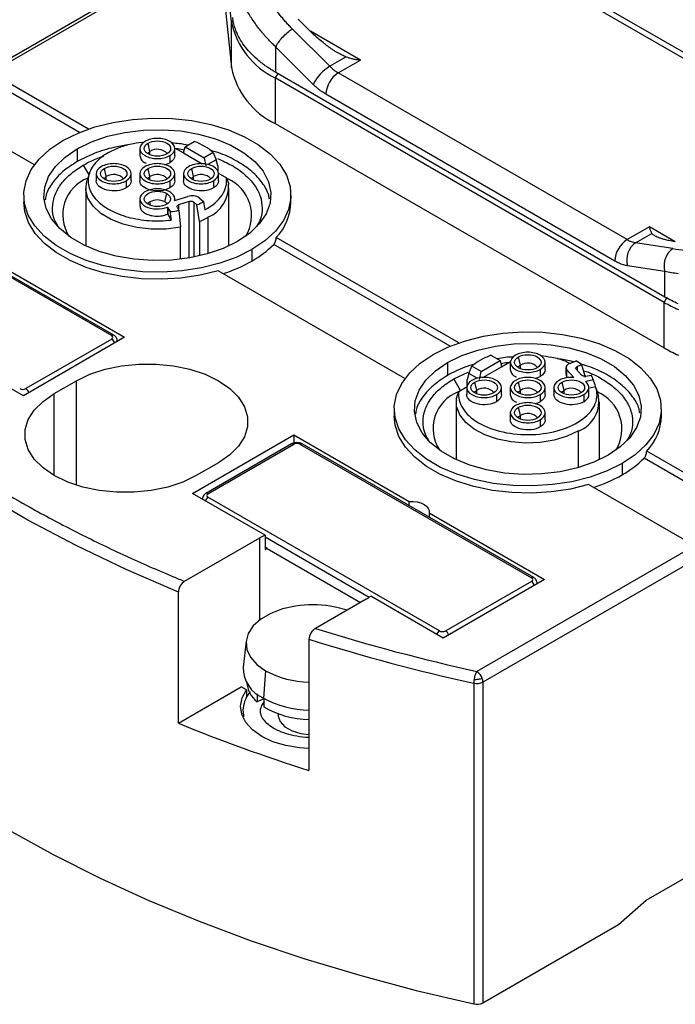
# Model space of a CAD drawing. Header units: millimetres. Extents: x 13 to 546, y 13 to 419.
# Tile 9 of 35: x 44 to 81, y 270 to 326. Entities that reach past the tile are written whole.
import ezdxf

# ---------------------------------------------------------------- set-up
doc = ezdxf.new("R2010")
doc.units = ezdxf.units.MM
doc.header["$LTSCALE"] = 2

msp = doc.modelspace()

# ---------------------------------------------------------------- linework, layer by layer
for p, q in [((55.851, 325.837), (55.191, 332.071)), ((55.184, 330.683), (41.805, 322.96)), ((42.055, 322.935), (55.184, 330.514)), ((55.191, 329.459), (55.851, 323.224)), ((72.568, 329.037), (89.111, 319.488)), ((89.611, 319.537), (73.068, 329.087)), ((59.662, 325.995), (60.335, 325.323)), ((55.851, 325.837), (55.96, 325.93)), ((55.851, 323.224), (55.851, 325.837)), ((61.478, 323.292), (59.338, 325.427)), ((63.234, 323.649), (60.369, 325.303)), ((58.389, 322.936), (58.389, 324.391)), ((60.529, 322.256), (58.389, 324.391)), ((62.414, 323.832), (61.478, 323.292)), ((61.962, 322.914), (63.234, 323.649)), ((47.66, 319.699), (42.267, 322.813)), ((58.495, 322.874), (58.354, 322.629)), ((80.627, 309.771), (58.354, 322.629)), ((58.354, 322.629), (58.354, 320.016)), ((80.663, 310.077), (58.389, 322.936)), ((78.504, 313.364), (61.962, 322.914)), ((47.148, 319.505), (42.055, 322.445)), ((77.797, 312.14), (61.255, 321.69)), ((44.565, 317.649), (38.943, 320.894)), ((58.354, 320.016), (80.627, 307.158)), ((51.176, 318.419), (51.065, 318.891)), ((53.097, 318.329), (53.192, 318.683)), ((53.192, 318.683), (53.714, 318.984)), ((53.192, 318.683), (54.275, 318.057)), ((47.004, 318.567), (47.004, 317.832)), ((50.601, 318.582), (50.601, 318.174)), ((51.176, 318.23), (51.176, 318.419)), ((52.308, 318.174), (52.308, 317.766)), ((52.586, 318.624), (53.097, 318.329)), ((52.601, 318.174), (52.601, 318.582)), ((53.097, 318.329), (54.173, 317.708)), ((54.797, 318.359), (54.275, 318.057)), ((54.797, 318.359), (54.968, 317.94)), ((47.358, 317.628), (47.373, 317.637)), ((47.358, 317.628), (47.651, 317.121)), ((52.024, 317.656), (52.308, 317.766)), ((54.275, 318.057), (54.37, 317.594)), ((54.968, 317.94), (54.496, 317.667)), ((55.065, 317.588), (54.968, 317.94)), ((55.065, 317.588), (55.065, 317.241)), ((47.708, 317.169), (47.575, 316.771)), ((48.101, 317.139), (48.101, 316.731)), ((48.676, 316.976), (48.565, 317.448)), ((48.676, 316.787), (48.676, 316.976)), ((50.101, 316.731), (50.101, 317.139)), ((50.601, 317.139), (50.601, 316.731)), ((51.176, 316.976), (51.065, 317.448)), ((51.176, 316.787), (51.176, 316.976)), ((52.601, 316.731), (52.601, 317.139)), ((53.101, 317.139), (53.101, 316.731)), ((53.676, 316.976), (53.565, 317.448)), ((53.676, 316.787), (53.676, 316.976)), ((55.065, 317.193), (55.554, 316.91)), ((55.101, 316.731), (55.101, 317.139)), ((49.808, 316.731), (49.808, 316.322)), ((52.308, 316.731), (52.308, 316.322)), ((54.808, 316.731), (54.808, 316.322)), ((55.554, 316.91), (55.684, 316.537)), ((35.373, 316.057), (49.727, 307.77)), ((43.951, 315.914), (43.951, 315.506)), ((47.501, 316.322), (47.501, 313.002)), ((52.025, 315.532), (52.135, 316.004)), ((52.591, 315.614), (53.353, 315.843)), ((55.701, 313.002), (55.701, 316.322)), ((59.251, 315.506), (59.251, 315.914)), ((35.726, 315.526), (48.984, 307.872)), ((49.109, 307.885), (35.851, 315.539)), ((50.601, 315.696), (50.601, 315.287)), ((51.176, 315.532), (51.176, 315.345)), ((52.601, 315.617), (52.601, 315.696)), ((53.429, 315.54), (52.82, 315.358)), ((52.82, 315.358), (52.82, 315.064)), ((53.429, 312.313), (53.429, 315.54)), ((53.866, 315.355), (53.685, 315.504)), ((53.685, 315.504), (53.685, 312.36)), ((54.02, 314.411), (53.866, 315.355)), ((53.994, 315.753), (54.251, 315.541)), ((52.186, 315.228), (52.186, 314.819)), ((52.348, 314.969), (52.195, 315.212)), ((52.195, 315.212), (52.195, 314.804)), ((52.195, 314.804), (52.394, 314.487)), ((52.725, 315.216), (52.833, 315.044)), ((52.833, 315.044), (52.924, 314.082)), ((54.02, 314.411), (54.02, 312.431)), ((54.5, 314.649), (54.5, 312.56)), ((52.924, 312.24), (52.924, 314.082)), ((79.777, 314.099), (78.504, 313.364)), ((78.988, 313.184), (79.924, 313.724)), ((81.262, 313.242), (79.777, 314.099)), ((68.361, 307.259), (58.262, 313.089)), ((68.873, 307.453), (58.41, 313.493)), ((81.128, 312.848), (78.988, 313.184)), ((57.01, 312.791), (57.01, 312.138)), ((65.779, 305.402), (55.087, 311.575)), ((80.663, 311.533), (78.523, 311.869)), ((80.663, 310.077), (80.663, 311.533)), ((80.627, 309.771), (80.772, 310.021)), ((80.627, 307.158), (80.627, 309.771)), ((79.594, 275.535), (135.923, 308.053)), ((49.727, 307.77), (43.929, 304.423)), ((48.984, 307.668), (44.07, 304.831)), ((49.308, 307.528), (49.308, 307.566)), ((43.929, 304.423), (38.873, 307.342)), ((68.218, 306.321), (68.218, 305.586)), ((70.14, 305.811), (71.223, 306.437)), ((70.701, 306.738), (71.223, 306.437)), ((71.223, 306.437), (71.318, 306.083)), ((71.318, 306.083), (71.828, 306.378)), ((71.814, 306.336), (71.814, 305.928)), ((72.39, 306.173), (72.278, 306.645)), ((73.814, 305.928), (73.814, 306.336)), ((75.215, 306.274), (75.582, 306.423)), ((68.586, 305.391), (69.391, 305.77)), ((69.446, 305.694), (69.349, 305.342)), ((69.446, 305.694), (69.617, 306.113)), ((69.918, 305.421), (69.446, 305.694)), ((70.14, 305.811), (69.617, 306.113)), ((70.045, 305.348), (70.14, 305.811)), ((70.241, 305.462), (71.318, 306.083)), ((72.39, 305.984), (72.39, 306.173)), ((73.521, 305.928), (73.521, 305.519)), ((75.002, 306.038), (75.002, 305.63)), ((75.455, 305.464), (75.058, 305.905)), ((75.058, 305.496), (75.058, 305.905)), ((75.583, 305.948), (75.899, 305.597)), ((75.904, 306.201), (75.645, 306.096)), ((75.645, 306.096), (75.645, 305.878)), ((76.124, 305.473), (75.904, 306.201)), ((45.696, 304.545), (46.969, 305.28)), ((46.969, 299.297), (46.969, 305.28)), ((68.571, 305.382), (68.586, 305.391)), ((68.954, 304.719), (68.571, 305.382)), ((69.349, 304.995), (69.349, 305.342)), ((69.89, 304.729), (69.778, 305.202)), ((72.39, 304.729), (72.278, 305.202)), ((73.238, 305.41), (73.521, 305.519)), ((74.89, 304.729), (74.78, 305.201)), ((76.145, 305.542), (76.442, 305.604)), ((76.572, 305.324), (76.151, 305.236)), ((68.86, 304.664), (69.349, 304.947)), ((69.314, 304.893), (69.314, 304.484)), ((69.89, 304.54), (69.89, 304.729)), ((71.314, 304.484), (71.314, 304.893)), ((71.814, 304.893), (71.814, 304.484)), ((72.39, 304.54), (72.39, 304.729)), ((73.814, 304.484), (73.814, 304.893)), ((74.314, 304.893), (74.314, 304.484)), ((74.89, 304.542), (74.89, 304.729)), ((76.314, 304.484), (76.314, 304.893)), ((76.364, 304.872), (76.7, 304.943)), ((76.84, 304.525), (76.729, 304.855)), ((43.964, 304.443), (43.898, 304.441)), ((45.696, 299.851), (45.696, 304.545)), ((68.714, 304.076), (68.714, 300.756)), ((71.021, 304.485), (71.021, 304.076)), ((73.238, 303.967), (73.521, 304.076)), ((73.521, 304.485), (73.521, 304.076)), ((76.021, 304.485), (76.021, 304.076)), ((76.914, 300.756), (76.914, 304.076)), ((65.164, 303.668), (65.164, 303.26)), ((71.814, 303.45), (71.814, 303.041)), ((72.39, 303.286), (72.278, 303.759)), ((73.814, 303.041), (73.814, 303.45)), ((80.464, 303.26), (80.464, 303.668)), ((72.39, 303.097), (72.39, 303.286)), ((73.521, 303.041), (73.521, 302.633)), ((75.713, 300.314), (75.713, 302.403)), ((53.616, 298.831), (59.414, 302.178)), ((59.414, 302.178), (66.026, 298.361)), ((59.414, 302.178), (59.414, 301.708)), ((59.289, 301.66), (54.375, 298.823)), ((54.5, 298.81), (59.414, 301.647)), ((59.768, 301.647), (73.026, 293.993)), ((73.151, 294.006), (59.893, 301.66)), ((85.471, 297.871), (79.623, 301.247)), ((85.259, 297.504), (79.475, 300.843)), ((55.101, 300.586), (53.828, 299.851)), ((78.223, 300.545), (78.223, 299.892)), ((82.148, 295.953), (76.3, 299.329)), ((57.766, 296.435), (53.616, 298.831)), ((67.758, 290.952), (54.5, 298.606)), ((66.026, 298.119), (66.026, 298.361)), ((67.157, 297.708), (73.768, 293.891)), ((67.157, 297.708), (67.157, 297.466)), ((53.16, 293.792), (57.47, 296.279)), ((57.47, 291.586), (57.47, 296.279)), ((57.766, 296.435), (57.766, 295.618)), ((63.722, 292.874), (57.766, 296.313)), ((57.884, 295.673), (57.766, 295.741)), ((57.766, 295.618), (57.884, 295.673)), ((57.884, 295.673), (63.232, 292.585)), ((82.36, 295.83), (69.894, 288.634)), ((82.713, 295.218), (70.247, 288.022)), ((73.768, 293.891), (67.97, 290.544)), ((73.026, 293.789), (68.112, 290.952)), ((73.349, 293.649), (73.349, 293.687)), ((52.802, 285.664), (52.802, 293.176)), ((63.551, 292.769), (60.649, 291.094)), ((67.97, 290.544), (63.82, 292.94)), ((60.281, 290.473), (60.281, 282.961)), ((68.005, 290.564), (67.94, 290.562)), ((56.679, 290.371), (56.518, 288.869)), ((57.796, 288.667), (57.682, 287.094)), ((52.802, 285.664), (56.409, 287.747)), ((56.713, 287.571), (56.409, 287.747)), ((69.716, 287.956), (69.716, 269.584)), ((70.247, 288.022), (70.247, 269.649)), ((56.713, 287.571), (56.713, 287.15)), ((57.31, 287.341), (57.31, 286.89)), ((57.699, 287.084), (57.699, 286.597)), ((57.699, 287.063), (57.31, 286.89)), ((56.444, 286.223), (56.428, 286.173)), ((58.51, 286.208), (58.51, 286.158)), ((78.011, 274.131), (79.594, 275.535)), ((70.247, 269.649), (78.011, 274.131))]:
    msp.add_line(p, q)
at = {"flags": 128}
for points in [[(46.191, 319.037), (47.058, 319.467), (48.026, 319.819), (49.074, 320.082), (50.178, 320.253), (51.315, 320.327), (52.457, 320.303), (53.581, 320.18), (54.66, 319.962), (55.671, 319.653), (56.591, 319.261), (57.399, 318.795), (58.078, 318.264), (58.612, 317.68), (58.99, 317.057), (59.203, 316.409), (59.245, 315.749), (59.117, 315.093), (58.821, 314.455), (58.364, 313.85), (57.756, 313.292), (57.01, 312.791)], [(47.004, 318.567), (47.824, 318.968), (48.746, 319.285), (49.746, 319.51), (50.797, 319.638), (51.869, 319.663), (52.935, 319.587), (53.963, 319.41), (54.928, 319.138), (55.802, 318.777), (56.561, 318.339), (57.184, 317.835), (57.656, 317.278), (57.962, 316.684), (58.095, 316.069), (58.051, 315.45), (57.83, 314.843), (57.44, 314.266), (56.891, 313.734), (56.197, 313.261)], [(57.01, 312.791), (56.143, 312.361), (55.175, 312.01), (54.127, 311.746), (53.023, 311.575), (51.887, 311.501), (50.744, 311.526), (49.621, 311.648), (48.541, 311.866), (47.531, 312.175), (46.611, 312.567), (45.802, 313.033), (45.123, 313.564), (44.589, 314.148), (44.211, 314.771), (43.999, 315.42), (43.956, 316.079), (44.084, 316.735), (44.38, 317.373), (44.837, 317.978), (45.445, 318.537), (46.191, 319.037)], [(56.197, 313.261), (55.378, 312.86), (54.455, 312.543), (53.455, 312.318), (52.405, 312.19), (51.332, 312.165), (50.267, 312.242), (49.238, 312.418), (48.273, 312.691), (47.4, 313.051), (46.641, 313.489), (46.017, 313.993), (45.545, 314.55), (45.239, 315.144), (45.106, 315.759), (45.151, 316.378), (45.371, 316.985), (45.761, 317.562), (46.311, 318.094), (47.004, 318.567)], [(51.176, 318.419), (51.046, 318.306), (51.038, 318.294)], [(48.676, 316.976), (48.546, 316.863), (48.538, 316.851)], [(51.176, 316.976), (51.046, 316.863), (51.038, 316.851)], [(53.676, 316.976), (53.546, 316.863), (53.538, 316.851)], [(52.924, 314.082), (52.101, 313.973), (51.255, 313.964), (50.425, 314.055), (49.644, 314.242), (48.947, 314.518), (48.363, 314.87), (47.916, 315.285), (47.625, 315.743), (47.504, 316.226), (47.557, 316.713), (47.575, 316.771)], [(55.087, 311.575), (54.044, 311.321), (52.948, 311.159), (51.822, 311.091), (50.692, 311.121), (49.581, 311.246), (48.515, 311.465), (47.516, 311.772), (46.606, 312.161), (45.806, 312.623), (45.133, 313.148), (44.601, 313.724), (44.222, 314.34), (44.005, 314.981), (43.951, 315.506)], [(52.802, 293.176), (49.815, 294.465), (46.942, 295.837), (44.189, 297.289), (41.562, 298.817), (39.069, 300.418), (36.714, 302.087), (34.504, 303.821), (32.445, 305.615), (30.54, 307.466), (28.794, 309.368), (27.212, 311.317), (25.798, 313.309)], [(67.404, 306.791), (68.271, 307.221), (69.239, 307.572), (70.287, 307.836), (71.392, 308.007), (72.528, 308.081), (73.67, 308.056), (74.794, 307.934), (75.873, 307.716), (76.884, 307.407), (77.804, 307.015), (78.612, 306.549), (79.291, 306.018), (79.826, 305.434), (80.203, 304.811), (80.416, 304.162), (80.458, 303.503), (80.33, 302.847), (80.035, 302.209), (79.577, 301.604), (78.969, 301.045), (78.223, 300.545)], [(49.308, 307.568), (49.308, 307.566), (49.303, 307.525)], [(68.218, 306.321), (69.037, 306.722), (69.959, 307.039), (70.959, 307.264), (72.01, 307.391), (73.082, 307.417), (74.148, 307.34), (75.177, 307.164), (76.141, 306.891), (77.015, 306.531), (77.774, 306.093), (78.398, 305.589), (78.869, 305.032), (79.175, 304.438), (79.308, 303.823), (79.264, 303.204), (79.044, 302.597), (78.653, 302.02), (78.104, 301.488), (77.41, 301.015)], [(78.223, 300.545), (77.357, 300.115), (76.388, 299.763), (75.34, 299.499), (74.236, 299.329), (73.1, 299.255), (71.957, 299.279), (70.834, 299.402), (69.755, 299.62), (68.744, 299.929), (67.824, 300.321), (67.015, 300.787), (66.336, 301.318), (65.802, 301.902), (65.425, 302.525), (65.212, 303.173), (65.169, 303.833), (65.297, 304.489), (65.593, 305.127), (66.05, 305.731), (66.659, 306.29), (67.404, 306.791)], [(77.41, 301.015), (76.591, 300.614), (75.669, 300.297), (74.669, 300.072), (73.618, 299.944), (72.545, 299.919), (71.48, 299.995), (70.451, 300.172), (69.487, 300.444), (68.613, 300.805), (67.854, 301.243), (67.23, 301.747), (66.758, 302.304), (66.452, 302.898), (66.319, 303.513), (66.364, 304.132), (66.584, 304.739), (66.974, 305.316), (67.524, 305.848), (68.218, 306.321)], [(46.969, 305.28), (47.737, 305.652), (48.605, 305.941), (49.547, 306.139), (50.534, 306.24), (51.536, 306.24), (52.523, 306.139), (53.465, 305.941), (54.333, 305.652), (55.101, 305.28), (55.745, 304.837), (56.246, 304.336), (56.589, 303.792), (56.763, 303.222), (56.763, 302.644), (56.589, 302.074), (56.246, 301.53), (55.745, 301.029), (55.101, 300.586)], [(72.39, 306.173), (72.26, 306.06), (72.251, 306.048)], [(69.89, 304.729), (69.76, 304.617), (69.751, 304.604)], [(72.39, 304.729), (72.26, 304.617), (72.251, 304.604)], [(74.89, 304.729), (74.76, 304.617), (74.752, 304.606)], [(53.828, 299.851), (53.06, 299.479), (52.192, 299.19), (51.25, 298.992), (50.263, 298.892), (49.261, 298.892), (48.274, 298.992), (47.332, 299.19), (46.464, 299.479), (45.696, 299.851), (45.052, 300.294), (44.551, 300.795), (44.208, 301.339), (44.034, 301.909), (44.034, 302.488), (44.208, 303.057), (44.551, 303.601), (45.052, 304.102), (45.696, 304.545)], [(75.713, 302.403), (75.066, 302.098), (74.325, 301.876), (73.522, 301.745), (72.69, 301.71), (71.862, 301.774), (71.075, 301.933), (70.359, 302.181), (69.745, 302.507), (69.258, 302.898), (68.918, 303.338), (68.74, 303.809), (68.731, 304.291)], [(76.3, 299.329), (75.257, 299.075), (74.161, 298.912), (73.035, 298.845), (71.905, 298.875), (70.794, 299), (69.728, 299.219), (68.729, 299.526), (67.819, 299.914), (67.019, 300.376), (66.346, 300.901), (65.814, 301.478), (65.435, 302.094), (65.218, 302.735), (65.164, 303.26)], [(72.39, 303.286), (72.26, 303.174), (72.251, 303.161)], [(66.026, 298.361), (66.257, 298.365), (66.483, 298.337), (66.693, 298.281), (66.874, 298.198), (67.018, 298.093), (67.116, 297.972), (67.163, 297.842), (67.157, 297.708)], [(25.798, 294.937), (27.142, 293.037), (28.639, 291.176), (30.285, 289.358), (32.076, 287.586), (34.008, 285.864), (36.078, 284.196), (38.281, 282.586), (40.612, 281.037), (43.066, 279.552), (45.637, 278.136), (48.32, 276.79), (51.11, 275.518), (53.999, 274.323), (56.981, 273.208), (60.051, 272.174), (63.202, 271.224), (66.425, 270.36), (69.716, 269.584)], [(73.349, 293.689), (73.349, 293.687), (73.344, 293.646)], [(59.52, 292.374), (59.517, 292.374), (58.768, 292.208), (58.095, 291.956), (57.527, 291.628), (57.09, 291.24), (56.802, 290.807), (56.677, 290.35), (56.719, 289.887), (56.927, 289.439), (57.291, 289.027), (57.796, 288.667)], [(62.464, 292.141), (61.886, 292.302), (61.501, 292.374)], [(60.281, 284.212), (59.747, 284.249), (58.951, 284.383), (58.218, 284.607), (57.576, 284.91), (57.051, 285.28), (56.664, 285.704), (56.431, 286.163), (56.361, 286.64), (56.456, 287.116), (56.713, 287.571)], [(58.51, 286.158), (58.515, 286.075), (58.636, 285.754), (58.909, 285.466), (59.312, 285.234), (59.811, 285.076), (60.281, 285.011)]]:
    msp.add_lwpolyline(points, dxfattribs=at)
for centre, radius, start, end in [((60.277, 326.71), 4.512, 191.1608, 244.7661), ((60.277, 324.097), 4.512, 191.1608, 244.7661), ((62.704, 321.216), 2.411, 120.5682, 154.4477), ((63.171, 324.961), 2.377, 224.5969, 239.4302), ((62.79, 321.62), 1.537, 122.6055, 177.3945), ((51.595, 317.769), 0.773, 42.6115, 122.8154), ((49.095, 316.326), 0.773, 42.6115, 122.8154), ((51.595, 316.326), 0.773, 42.6115, 122.8154), ((54.095, 316.326), 0.773, 42.6115, 122.8154), ((48.439, 314.784), 2.261, 111.3653, 212.6987), ((53.736, 316.443), 1.95, 293.0557, 2.765), ((54.674, 314.749), 2.318, 329.2156, 65.3364), ((51.354, 315.195), 0.381, 117.856, 146.1397), ((51.601, 314.713), 0.922, 62.6097, 117.3903), ((51.847, 315.195), 0.381, 33.8603, 62.144), ((56.264, 315.571), 2.987, 315.9202, 358.7457), ((52.351, 318.391), 4.316, 292.7552, 299.8663), ((54.156, 317.194), 5.806, 299.4457, 315.0075), ((79.332, 312.07), 1.537, 122.6055, 177.3945), ((79.68, 312.199), 1.204, 125.1152, 195.9192), ((79.235, 314.583), 1.421, 239.0454, 259.976), ((52.717, 319.687), 8.685, 287.7391, 299.6285), ((85.055, 317.469), 8.88, 240.0923, 245.9822), ((49.058, 307.77), 0.126, 65.9801, 125.5925), ((48.775, 307.342), 0.387, 14.2612, 57.3076), ((85.055, 314.856), 8.88, 240.0923, 245.9822), ((72.809, 305.523), 0.773, 42.6115, 122.8154), ((43.855, 304.501), 0.394, 14.6422, 56.9265), ((69.651, 302.538), 2.261, 111.3901, 212.7015), ((70.309, 304.08), 0.773, 42.6115, 122.8154), ((72.809, 304.08), 0.773, 42.6115, 122.8154), ((75.309, 304.078), 0.774, 42.8493, 122.7641), ((75.871, 302.504), 2.333, 329.4046, 66.5314), ((75.069, 304.104), 1.819, 290.7152, 13.3552), ((72.809, 302.636), 0.773, 42.6115, 122.8154), ((77.478, 303.325), 2.987, 315.9202, 358.7457), ((59.341, 301.545), 0.126, 54.3824, 114.3071), ((59.841, 301.545), 0.126, 65.6929, 125.6176), ((75.369, 304.948), 5.806, 299.4457, 315.0075), ((73.93, 307.441), 8.685, 287.7391, 299.6285), ((54.708, 298.282), 0.385, 122.681, 160.5893), ((54.427, 298.708), 0.126, 54.3903, 114.2167), ((59.636, 292.52), 4.339, 115.5296, 119.9472), ((73.099, 293.891), 0.126, 65.7821, 125.6098), ((72.817, 293.463), 0.387, 14.2612, 57.3076), ((61.667, 296.039), 3.774, 299.9397, 304.7882), ((60.51, 285.95), 6.5, 81.2352, 98.7648), ((93.134, 394.569), 108.454, 252.57081, 257.62619), ((93.087, 394.501), 109.079, 252.4969, 257.62765), ((67.966, 290.628), 0.385, 122.681, 160.5893), ((67.902, 290.626), 0.387, 14.2612, 57.3076), ((58.421, 288.848), 1.903, 179.3451, 247.1436), ((60.384, 293.527), 5.507, 241.967, 268.9291), ((69.475, 287.983), 0.774, 18.2715, 57.252), ((69.475, 292.408), 4.246, 276.8841, 279.974), ((69.615, 288.011), 0.632, 0.9157, 19.8085), ((58.311, 288.145), 1.605, 185.12, 231.4284), ((71.042, 287.944), 1.327, 170.3249, 179.486), ((69.892, 288.713), 0.778, 256.8783, 297.1827), ((69.301, 293.719), 5.569, 274.4635, 277.04), ((60.38, 292.161), 5.741, 241.9706, 269.0154), ((60.35, 291.159), 5.276, 239.8486, 269.2556), ((89.253, 374.812), 96.312, 247.76078, 252.49322), ((69.892, 270.341), 0.778, 256.8783, 297.1827)]:
    msp.add_arc(centre, radius, start, end)
for points, knots in [([(59.338, 325.427), (59.275, 325.49), (59.15, 325.617), (58.971, 325.812), (58.799, 326.01), (58.635, 326.211), (58.398, 326.52), (58.108, 326.944), (57.799, 327.487), (57.546, 328.039), (57.374, 328.532), (57.263, 328.96), (57.193, 329.322), (57.169, 329.562), (57.157, 329.681)], [0, 0, 0, 0, 0.050092, 0.100096, 0.150067, 0.200063, 0.25014, 0.376856, 0.50341, 0.629329, 0.754897, 0.836887, 0.918495, 1, 1, 1, 1]), ([(58.389, 324.391), (58.324, 324.454), (58.198, 324.574), (58.025, 324.753), (57.87, 324.919), (57.733, 325.073), (57.613, 325.214), (57.509, 325.341), (57.289, 325.62), (56.988, 326.042), (56.672, 326.577), (56.44, 327.048), (56.267, 327.467), (56.13, 327.875), (56.028, 328.269), (55.955, 328.649), (55.929, 328.895), (55.917, 329.016)], [0, 0, 0, 0, 0.045859, 0.088322, 0.127389, 0.16306, 0.195335, 0.224214, 0.249697, 0.38326, 0.502698, 0.59303, 0.680374, 0.764736, 0.846123, 0.924542, 1, 1, 1, 1]), ([(58.389, 322.936), (58.318, 322.977), (58.176, 323.061), (57.974, 323.192), (57.779, 323.326), (57.592, 323.465), (57.323, 323.68), (56.995, 323.982), (56.645, 324.38), (56.358, 324.794), (56.163, 325.173), (56.037, 325.509), (55.958, 325.798), (55.931, 325.992), (55.917, 326.09)], [0, 0, 0, 0, 0.049635, 0.099188, 0.148724, 0.198305, 0.247994, 0.373916, 0.500011, 0.625932, 0.752028, 0.834696, 0.917255, 1, 1, 1, 1]), ([(58.389, 324.391), (58.452, 324.555), (58.591, 324.763), (58.943, 325.146), (59.153, 325.32), (59.338, 325.427)], [0, 0, 0, 0, 0.5, 0.5, 1, 1, 1, 1]), ([(62.414, 323.832), (62.376, 323.847), (62.296, 323.878), (62.173, 323.934), (62.04, 324.002), (61.898, 324.081), (61.748, 324.172), (61.59, 324.275), (61.392, 324.413), (61.147, 324.598), (60.885, 324.813), (60.608, 325.058), (60.436, 325.225), (60.335, 325.323)], [0, 0, 0, 0, 0.046025, 0.097142, 0.153467, 0.21509, 0.282077, 0.35448, 0.432342, 0.561269, 0.712235, 0.831255, 1, 1, 1, 1]), ([(62.414, 323.832), (62.463, 323.815), (62.573, 323.777), (62.759, 323.727), (62.984, 323.679), (63.147, 323.66), (63.234, 323.649)], [0, 0, 0, 0, 0.184622, 0.412808, 0.684595, 1, 1, 1, 1]), ([(61.255, 321.69), (61.213, 321.714), (61.131, 321.763), (61.008, 321.847), (60.886, 321.938), (60.765, 322.036), (60.646, 322.142), (60.568, 322.218), (60.529, 322.256)], [0, 0, 0, 0, 0.167616, 0.334094, 0.5, 0.665906, 0.832384, 1, 1, 1, 1]), ([(49.893, 318.782), (49.63, 318.742), (48.957, 318.637), (47.96, 318.321), (47.323, 317.995), (47.004, 317.832)], [0, 0, 0, 0, 0.242257, 0.621129, 1, 1, 1, 1]), ([(48.796, 318.35), (49.011, 318.458), (49.441, 318.675), (50.158, 318.885), (50.655, 318.945), (50.872, 318.972)], [0, 0, 0, 0, 0.360175, 0.72035, 1, 1, 1, 1]), ([(50.894, 318.99), (50.708, 318.883), (50.601, 318.733), (50.601, 318.431), (50.708, 318.281), (51.079, 318.067), (51.339, 318.005), (51.862, 318.005), (52.123, 318.067), (52.308, 318.174)], [0, 0, 0, 0, 0.25, 0.25, 0.5, 0.5, 0.75, 0.75, 1, 1, 1, 1]), ([(52.136, 318.273), (51.996, 318.192), (51.799, 318.145), (51.402, 318.145), (51.205, 318.192), (50.925, 318.354), (50.843, 318.468), (50.843, 318.697), (50.925, 318.81), (51.065, 318.891)], [0, 0, 0, 0, 0.25, 0.25, 0.5, 0.5, 0.75, 0.75, 1, 1, 1, 1]), ([(52.308, 318.174), (52.493, 318.281), (52.601, 318.431), (52.601, 318.733), (52.493, 318.883), (52.123, 319.097), (51.862, 319.159), (51.339, 319.159), (51.079, 319.097), (50.894, 318.99)], [0, 0, 0, 0, 0.25, 0.25, 0.5, 0.5, 0.75, 0.75, 1, 1, 1, 1]), ([(51.065, 318.891), (51.205, 318.972), (51.402, 319.019), (51.799, 319.019), (51.996, 318.972), (52.277, 318.81), (52.358, 318.697), (52.358, 318.468), (52.277, 318.354), (52.136, 318.273)], [0, 0, 0, 0, 0.25, 0.25, 0.5, 0.5, 0.75, 0.75, 1, 1, 1, 1]), ([(53.351, 318.775), (53.192, 318.808), (52.894, 318.87), (52.578, 318.88), (52.43, 318.884)], [0, 0, 0, 0, 0.5337868, 1, 1, 1, 1]), ([(47.373, 317.637), (47.659, 317.795), (48.016, 317.991), (48.452, 318.118), (48.538, 318.143)], [0, 0, 0, 0, 0.802931, 1, 1, 1, 1]), ([(48.796, 318.35), (48.497, 318.177), (48.247, 317.977), (47.867, 317.541), (47.738, 317.305), (47.615, 316.822), (47.621, 316.575), (47.767, 316.094), (47.908, 315.861), (48.308, 315.431), (48.568, 315.235), (49.182, 314.9), (49.536, 314.761), (50.302, 314.554), (50.713, 314.486), (51.553, 314.428), (51.98, 314.439), (52.394, 314.487)], [0, 0, 0, 0, 0.125, 0.125, 0.25, 0.25, 0.375, 0.375, 0.5, 0.5, 0.625, 0.625, 0.75, 0.75, 0.875, 0.875, 1, 1, 1, 1]), ([(50.601, 318.174), (50.617, 318.099), (50.65, 317.951), (50.802, 317.798), (50.931, 317.751), (50.951, 317.744)], [0, 0, 0, 0, 0.459616, 0.919233, 1, 1, 1, 1]), ([(52.643, 318.583), (52.691, 318.581), (52.864, 318.574), (53.027, 318.537), (53.146, 318.511)], [0, 0, 0, 0, 0.275677, 1, 1, 1, 1]), ([(58.016, 315.677), (58.005, 315.755), (57.962, 316.078), (57.633, 316.623), (57.044, 317.279), (56.222, 317.846), (55.404, 318.256), (54.825, 318.423), (54.626, 318.48)], [0, 0, 0, 0, 0.066122, 0.272674, 0.479226, 0.685778, 0.89233, 1, 1, 1, 1]), ([(47.004, 317.832), (46.72, 317.649), (46.151, 317.282), (45.568, 316.623), (45.232, 316.059), (45.188, 315.716), (45.175, 315.617)], [0, 0, 0, 0, 0.293963, 0.587926, 0.881889, 1, 1, 1, 1]), ([(45.906, 314.141), (45.836, 314.262), (45.641, 314.598), (45.569, 315.183), (45.677, 315.861), (46.025, 316.514), (46.573, 317.121), (47.096, 317.459), (47.358, 317.628)], [0, 0, 0, 0, 0.101476, 0.281181, 0.460886, 0.640591, 0.820295, 1, 1, 1, 1]), ([(48.394, 317.547), (48.208, 317.44), (48.101, 317.29), (48.101, 316.988), (48.208, 316.838), (48.579, 316.624), (48.839, 316.562), (49.362, 316.562), (49.623, 316.624), (49.808, 316.731)], [0, 0, 0, 0, 0.25, 0.25, 0.5, 0.5, 0.75, 0.75, 1, 1, 1, 1]), ([(49.808, 316.731), (49.993, 316.838), (50.101, 316.988), (50.101, 317.29), (49.993, 317.44), (49.623, 317.654), (49.362, 317.716), (48.839, 317.716), (48.579, 317.654), (48.394, 317.547)], [0, 0, 0, 0, 0.25, 0.25, 0.5, 0.5, 0.75, 0.75, 1, 1, 1, 1]), ([(48.565, 317.448), (48.705, 317.529), (48.902, 317.576), (49.299, 317.576), (49.496, 317.529), (49.777, 317.367), (49.858, 317.253), (49.858, 317.024), (49.777, 316.911), (49.636, 316.83)], [0, 0, 0, 0, 0.25, 0.25, 0.5, 0.5, 0.75, 0.75, 1, 1, 1, 1]), ([(50.894, 317.547), (50.708, 317.44), (50.601, 317.29), (50.601, 316.988), (50.708, 316.838), (51.079, 316.624), (51.339, 316.562), (51.862, 316.562), (52.123, 316.624), (52.308, 316.731)], [0, 0, 0, 0, 0.25, 0.25, 0.5, 0.5, 0.75, 0.75, 1, 1, 1, 1]), ([(52.308, 316.731), (52.493, 316.838), (52.601, 316.988), (52.601, 317.29), (52.493, 317.44), (52.123, 317.654), (51.862, 317.716), (51.339, 317.716), (51.079, 317.654), (50.894, 317.547)], [0, 0, 0, 0, 0.25, 0.25, 0.5, 0.5, 0.75, 0.75, 1, 1, 1, 1]), ([(51.065, 317.448), (51.205, 317.529), (51.402, 317.576), (51.799, 317.576), (51.996, 317.529), (52.277, 317.367), (52.358, 317.253), (52.358, 317.024), (52.277, 316.911), (52.136, 316.83)], [0, 0, 0, 0, 0.25, 0.25, 0.5, 0.5, 0.75, 0.75, 1, 1, 1, 1]), ([(53.394, 317.547), (53.208, 317.44), (53.101, 317.29), (53.101, 316.988), (53.208, 316.838), (53.579, 316.624), (53.839, 316.562), (54.362, 316.562), (54.623, 316.624), (54.808, 316.731)], [0, 0, 0, 0, 0.25, 0.25, 0.5, 0.5, 0.75, 0.75, 1, 1, 1, 1]), ([(54.808, 316.731), (54.993, 316.838), (55.101, 316.988), (55.101, 317.29), (54.993, 317.44), (54.623, 317.654), (54.362, 317.716), (53.839, 317.716), (53.579, 317.654), (53.394, 317.547)], [0, 0, 0, 0, 0.25, 0.25, 0.5, 0.5, 0.75, 0.75, 1, 1, 1, 1]), ([(53.565, 317.448), (53.705, 317.529), (53.902, 317.576), (54.299, 317.576), (54.496, 317.529), (54.777, 317.367), (54.858, 317.253), (54.858, 317.024), (54.777, 316.911), (54.636, 316.83)], [0, 0, 0, 0, 0.25, 0.25, 0.5, 0.5, 0.75, 0.75, 1, 1, 1, 1]), ([(55.036, 318.012), (55.317, 317.888), (55.911, 317.628), (56.625, 317.11), (57.183, 316.509), (57.526, 315.855), (57.633, 315.177), (57.556, 314.582), (57.354, 314.238), (57.277, 314.107)], [0, 0, 0, 0, 0.1380998, 0.2918201, 0.4455404, 0.5992607, 0.7529809, 0.9067012, 1, 1, 1, 1]), ([(49.636, 316.83), (49.496, 316.749), (49.299, 316.701), (48.902, 316.701), (48.705, 316.749), (48.425, 316.911), (48.343, 317.024), (48.343, 317.253), (48.425, 317.367), (48.565, 317.448)], [0, 0, 0, 0, 0.25, 0.25, 0.5, 0.5, 0.75, 0.75, 1, 1, 1, 1]), ([(52.136, 316.83), (51.996, 316.749), (51.799, 316.701), (51.402, 316.701), (51.205, 316.749), (50.925, 316.911), (50.843, 317.024), (50.843, 317.253), (50.925, 317.367), (51.065, 317.448)], [0, 0, 0, 0, 0.25, 0.25, 0.5, 0.5, 0.75, 0.75, 1, 1, 1, 1]), ([(54.636, 316.83), (54.496, 316.749), (54.299, 316.701), (53.902, 316.701), (53.705, 316.749), (53.425, 316.911), (53.343, 317.024), (53.343, 317.253), (53.425, 317.367), (53.565, 317.448)], [0, 0, 0, 0, 0.25, 0.25, 0.5, 0.5, 0.75, 0.75, 1, 1, 1, 1]), ([(49.808, 316.322), (49.669, 316.242), (49.488, 316.187), (49.103, 316.142), (48.899, 316.154), (48.537, 316.241), (48.378, 316.316), (48.16, 316.504), (48.101, 316.617), (48.101, 316.731)], [0, 0, 0, 0, 0.25, 0.25, 0.5, 0.5, 0.75, 0.75, 1, 1, 1, 1]), ([(52.308, 316.322), (52.169, 316.242), (51.988, 316.187), (51.603, 316.142), (51.399, 316.154), (51.037, 316.241), (50.878, 316.316), (50.66, 316.504), (50.601, 316.617), (50.601, 316.731)], [0, 0, 0, 0, 0.25, 0.25, 0.5, 0.5, 0.75, 0.75, 1, 1, 1, 1]), ([(54.808, 316.322), (54.669, 316.242), (54.488, 316.187), (54.103, 316.142), (53.899, 316.154), (53.537, 316.241), (53.378, 316.316), (53.16, 316.504), (53.101, 316.617), (53.101, 316.731)], [0, 0, 0, 0, 0.25, 0.25, 0.5, 0.5, 0.75, 0.75, 1, 1, 1, 1]), ([(54.328, 315.069), (54.756, 315.302), (55.091, 315.592), (55.514, 316.227), (55.601, 316.571), (55.554, 316.91)], [0, 0, 0, 0, 0.5, 0.5, 1, 1, 1, 1]), ([(52.591, 315.614), (52.623, 315.745), (52.575, 315.881), (52.339, 316.107), (52.152, 316.195), (51.722, 316.284), (51.48, 316.284), (51.05, 316.195), (50.863, 316.107), (50.627, 315.881), (50.578, 315.745), (50.643, 315.484), (50.755, 315.36), (51.091, 315.182), (51.313, 315.127), (51.769, 315.112), (52.001, 315.15), (52.186, 315.228)], [0, 0, 0, 0, 0.125, 0.125, 0.25, 0.25, 0.375, 0.375, 0.5, 0.5, 0.625, 0.625, 0.75, 0.75, 0.875, 0.875, 1, 1, 1, 1]), ([(51.067, 315.387), (50.927, 315.468), (50.845, 315.581), (50.845, 315.81), (50.927, 315.923), (51.206, 316.085), (51.403, 316.132), (51.798, 316.132), (51.995, 316.085), (52.135, 316.004)], [0, 0, 0, 0, 0.25, 0.25, 0.5, 0.5, 0.75, 0.75, 1, 1, 1, 1]), ([(52.135, 316.004), (52.274, 315.923), (52.356, 315.81), (52.356, 315.581), (52.274, 315.468), (51.995, 315.307), (51.798, 315.26), (51.403, 315.26), (51.206, 315.307), (51.067, 315.387)], [0, 0, 0, 0, 0.25, 0.25, 0.5, 0.5, 0.75, 0.75, 1, 1, 1, 1]), ([(53.994, 315.753), (53.925, 315.81), (53.82, 315.851), (53.586, 315.884), (53.46, 315.875), (53.353, 315.843)], [0, 0, 0, 0, 0.5, 0.5, 1, 1, 1, 1]), ([(50.615, 315.287), (50.611, 315.26), (50.6, 315.167), (50.702, 315.014), (50.908, 314.855), (51.202, 314.745), (51.539, 314.7), (51.888, 314.72), (52.087, 314.786), (52.186, 314.819)], [0, 0, 0, 0, 0.064262, 0.220218, 0.376174, 0.532131, 0.688087, 0.844044, 1, 1, 1, 1]), ([(52.725, 315.216), (52.708, 315.242), (52.709, 315.271), (52.744, 315.323), (52.778, 315.345), (52.82, 315.358)], [0, 0, 0, 0, 0.5, 0.5, 1, 1, 1, 1]), ([(53.685, 315.504), (53.675, 315.512), (53.655, 315.526), (53.614, 315.542), (53.562, 315.553), (53.496, 315.556), (53.451, 315.546), (53.429, 315.54)], [0, 0, 0, 0, 0.167861, 0.331406, 0.500644, 0.749545, 1, 1, 1, 1]), ([(26.265, 313.82), (26.368, 313.667), (26.572, 313.361), (26.89, 312.904), (27.215, 312.45), (27.55, 311.998), (27.894, 311.548), (28.246, 311.1), (28.607, 310.655), (28.976, 310.213), (29.354, 309.772), (29.742, 309.334), (30.137, 308.899), (30.542, 308.466), (31.72, 307.236), (33.815, 305.255), (37.081, 302.628), (40.674, 300.147), (43.675, 298.364), (45.874, 297.177), (47.152, 296.518), (48.455, 295.876), (49.784, 295.252), (51.136, 294.643), (52.057, 294.253), (52.518, 294.057)], [0, 0, 0, 0, 0.0194991, 0.0389848, 0.0584597, 0.0779262, 0.0973867, 0.1168438, 0.1363, 0.1557576, 0.1752193, 0.1946875, 0.2141647, 0.2336533, 0.2531559, 0.3810847, 0.5090381, 0.6369669, 0.7649204, 0.8041427, 0.8433211, 0.8824758, 0.921627, 0.960795, 1, 1, 1, 1]), ([(79.924, 313.724), (79.917, 313.737), (79.902, 313.762), (79.882, 313.805), (79.859, 313.86), (79.823, 313.951), (79.795, 314.041), (79.777, 314.099)], [0, 0, 0, 0, 0.141607, 0.279222, 0.412854, 0.620745, 1, 1, 1, 1]), ([(81.262, 313.242), (81.193, 313.253), (81.069, 313.274), (80.91, 313.306), (80.738, 313.345), (80.558, 313.392), (80.375, 313.451), (80.231, 313.508), (80.117, 313.563), (80.03, 313.617), (79.964, 313.67), (79.937, 313.707), (79.924, 313.724)], [0, 0, 0, 0, 0.118016, 0.213945, 0.287788, 0.438732, 0.56769, 0.675158, 0.771962, 0.858231, 0.934153, 1, 1, 1, 1]), ([(58.262, 313.089), (58.302, 313.13), (58.339, 313.195), (58.394, 313.345), (58.41, 313.427), (58.41, 313.493)], [0, 0, 0, 0, 0.5, 0.5, 1, 1, 1, 1]), ([(81.128, 312.848), (80.943, 312.741), (80.785, 312.537), (80.613, 312.05), (80.599, 311.77), (80.663, 311.533)], [0, 0, 0, 0, 0.5, 0.5, 1, 1, 1, 1]), ([(78.523, 311.869), (78.483, 311.876), (78.406, 311.889), (78.286, 311.922), (78.166, 311.962), (78.044, 312.012), (77.921, 312.071), (77.838, 312.117), (77.797, 312.14)], [0, 0, 0, 0, 0.167616, 0.334094, 0.5, 0.665906, 0.832384, 1, 1, 1, 1]), ([(49.301, 307.568), (49.302, 307.592), (49.304, 307.666), (49.241, 307.779), (49.166, 307.856), (49.114, 307.881), (49.108, 307.883)], [0, 0, 0, 0, 0.1872, 0.561978, 0.950303, 1, 1, 1, 1]), ([(73.521, 305.928), (73.706, 306.035), (73.814, 306.185), (73.814, 306.487), (73.706, 306.637), (73.336, 306.851), (73.076, 306.913), (72.552, 306.913), (72.292, 306.851), (72.107, 306.744)], [0, 0, 0, 0, 0.25, 0.25, 0.5, 0.5, 0.75, 0.75, 1, 1, 1, 1]), ([(71.984, 306.638), (71.837, 306.634), (71.52, 306.624), (71.222, 306.562), (71.063, 306.529)], [0, 0, 0, 0, 0.466213, 1, 1, 1, 1]), ([(71.269, 306.264), (71.398, 306.292), (71.575, 306.331), (71.763, 306.339), (71.815, 306.341)], [0, 0, 0, 0, 0.7234301, 1, 1, 1, 1]), ([(72.107, 306.744), (71.922, 306.637), (71.814, 306.487), (71.814, 306.185), (71.922, 306.035), (72.292, 305.821), (72.552, 305.759), (73.076, 305.759), (73.336, 305.821), (73.521, 305.928)], [0, 0, 0, 0, 0.25, 0.25, 0.5, 0.5, 0.75, 0.75, 1, 1, 1, 1]), ([(73.35, 306.027), (73.209, 305.946), (73.012, 305.899), (72.615, 305.899), (72.418, 305.946), (72.138, 306.108), (72.056, 306.221), (72.056, 306.45), (72.138, 306.564), (72.278, 306.645)], [0, 0, 0, 0, 0.25, 0.25, 0.5, 0.5, 0.75, 0.75, 1, 1, 1, 1]), ([(72.278, 306.645), (72.418, 306.726), (72.615, 306.773), (73.012, 306.773), (73.209, 306.726), (73.49, 306.564), (73.571, 306.45), (73.571, 306.221), (73.49, 306.108), (73.35, 306.027)], [0, 0, 0, 0, 0.25, 0.25, 0.5, 0.5, 0.75, 0.75, 1, 1, 1, 1]), ([(73.542, 306.726), (73.759, 306.699), (74.254, 306.638), (74.832, 306.479), (75.142, 306.327), (75.234, 306.282)], [0, 0, 0, 0, 0.3530122, 0.8076747, 1, 1, 1, 1]), ([(75.428, 306.361), (75.386, 306.374), (75.106, 306.463), (74.79, 306.503), (74.522, 306.536)], [0, 0, 0, 0, 0.150292, 1, 1, 1, 1]), ([(75.215, 306.274), (75.117, 306.235), (75.044, 306.174), (74.987, 306.039), (75.003, 305.966), (75.058, 305.905)], [0, 0, 0, 0, 0.5, 0.5, 1, 1, 1, 1]), ([(69.788, 306.234), (69.589, 306.177), (69.007, 306.012), (68.531, 305.755), (68.218, 305.586)], [0, 0, 0, 0, 0.342676, 1, 1, 1, 1]), ([(71.814, 305.928), (71.83, 305.853), (71.863, 305.705), (72.015, 305.552), (72.144, 305.505), (72.164, 305.497)], [0, 0, 0, 0, 0.459616, 0.919233, 1, 1, 1, 1]), ([(75.583, 305.948), (75.56, 305.973), (75.554, 306.002), (75.577, 306.056), (75.606, 306.08), (75.645, 306.096)], [0, 0, 0, 0, 0.5, 0.5, 1, 1, 1, 1]), ([(79.229, 303.431), (79.218, 303.509), (79.175, 303.832), (78.846, 304.377), (78.257, 305.033), (77.435, 305.599), (76.627, 306.006), (76.058, 306.17), (75.87, 306.224)], [0, 0, 0, 0, 0.066498, 0.274227, 0.481956, 0.689684, 0.897413, 1, 1, 1, 1]), ([(76.009, 305.855), (76.058, 305.84), (76.456, 305.72), (77.084, 305.387), (77.842, 304.867), (78.395, 304.262), (78.739, 303.609), (78.846, 302.931), (78.769, 302.336), (78.567, 301.991), (78.49, 301.861)], [0, 0, 0, 0, 0.021253, 0.169393, 0.317532, 0.465671, 0.61381, 0.761949, 0.910089, 1, 1, 1, 1]), ([(68.218, 305.586), (67.933, 305.403), (67.364, 305.036), (66.782, 304.376), (66.445, 303.813), (66.401, 303.469), (66.389, 303.371)], [0, 0, 0, 0, 0.293963, 0.587926, 0.881889, 1, 1, 1, 1]), ([(67.12, 301.894), (67.049, 302.016), (66.854, 302.352), (66.782, 302.937), (66.89, 303.615), (67.238, 304.267), (67.786, 304.875), (68.31, 305.213), (68.571, 305.382)], [0, 0, 0, 0, 0.101476, 0.281181, 0.460886, 0.640591, 0.820295, 1, 1, 1, 1]), ([(69.607, 305.301), (69.422, 305.194), (69.314, 305.044), (69.314, 304.742), (69.422, 304.591), (69.792, 304.378), (70.052, 304.315), (70.576, 304.315), (70.836, 304.378), (71.021, 304.485)], [0, 0, 0, 0, 0.25, 0.25, 0.5, 0.5, 0.75, 0.75, 1, 1, 1, 1]), ([(70.85, 304.583), (70.709, 304.502), (70.512, 304.455), (70.115, 304.455), (69.918, 304.502), (69.638, 304.664), (69.556, 304.778), (69.556, 305.007), (69.638, 305.121), (69.778, 305.202)], [0, 0, 0, 0, 0.25, 0.25, 0.5, 0.5, 0.75, 0.75, 1, 1, 1, 1]), ([(71.021, 304.485), (71.206, 304.591), (71.314, 304.742), (71.314, 305.044), (71.206, 305.194), (70.836, 305.408), (70.576, 305.47), (70.052, 305.47), (69.792, 305.408), (69.607, 305.301)], [0, 0, 0, 0, 0.25, 0.25, 0.5, 0.5, 0.75, 0.75, 1, 1, 1, 1]), ([(69.778, 305.202), (69.918, 305.283), (70.115, 305.33), (70.512, 305.33), (70.709, 305.283), (70.99, 305.121), (71.071, 305.007), (71.071, 304.778), (70.99, 304.664), (70.85, 304.583)], [0, 0, 0, 0, 0.25, 0.25, 0.5, 0.5, 0.75, 0.75, 1, 1, 1, 1]), ([(72.107, 305.301), (71.922, 305.194), (71.814, 305.044), (71.814, 304.742), (71.922, 304.591), (72.292, 304.378), (72.552, 304.315), (73.076, 304.315), (73.336, 304.378), (73.521, 304.485)], [0, 0, 0, 0, 0.25, 0.25, 0.5, 0.5, 0.75, 0.75, 1, 1, 1, 1]), ([(73.35, 304.583), (73.209, 304.502), (73.012, 304.455), (72.615, 304.455), (72.418, 304.502), (72.138, 304.664), (72.056, 304.778), (72.056, 305.007), (72.138, 305.121), (72.278, 305.202)], [0, 0, 0, 0, 0.25, 0.25, 0.5, 0.5, 0.75, 0.75, 1, 1, 1, 1]), ([(73.521, 304.485), (73.706, 304.591), (73.814, 304.742), (73.814, 305.044), (73.706, 305.194), (73.336, 305.408), (73.076, 305.47), (72.552, 305.47), (72.292, 305.408), (72.107, 305.301)], [0, 0, 0, 0, 0.25, 0.25, 0.5, 0.5, 0.75, 0.75, 1, 1, 1, 1]), ([(72.278, 305.202), (72.418, 305.283), (72.615, 305.33), (73.012, 305.33), (73.209, 305.283), (73.49, 305.121), (73.571, 305.007), (73.571, 304.778), (73.49, 304.664), (73.35, 304.583)], [0, 0, 0, 0, 0.25, 0.25, 0.5, 0.5, 0.75, 0.75, 1, 1, 1, 1]), ([(74.607, 305.301), (74.422, 305.194), (74.314, 305.044), (74.314, 304.742), (74.422, 304.591), (74.792, 304.378), (75.052, 304.315), (75.576, 304.315), (75.836, 304.378), (76.021, 304.485)], [0, 0, 0, 0, 0.25, 0.25, 0.5, 0.5, 0.75, 0.75, 1, 1, 1, 1]), ([(75.848, 304.584), (75.708, 304.504), (75.512, 304.457), (75.116, 304.457), (74.92, 304.504), (74.64, 304.665), (74.559, 304.779), (74.559, 305.007), (74.64, 305.12), (74.78, 305.201)], [0, 0, 0, 0, 0.25, 0.25, 0.5, 0.5, 0.75, 0.75, 1, 1, 1, 1]), ([(75.455, 305.464), (75.302, 305.477), (75.144, 305.469), (74.851, 305.412), (74.716, 305.364), (74.607, 305.301)], [0, 0, 0, 0, 0.5, 0.5, 1, 1, 1, 1]), ([(74.78, 305.201), (74.92, 305.282), (75.116, 305.329), (75.512, 305.329), (75.708, 305.282), (75.988, 305.12), (76.069, 305.007), (76.069, 304.779), (75.988, 304.665), (75.848, 304.584)], [0, 0, 0, 0, 0.25, 0.25, 0.5, 0.5, 0.75, 0.75, 1, 1, 1, 1]), ([(75.009, 305.629), (75.007, 305.618), (74.998, 305.572), (75.033, 305.529), (75.058, 305.496)], [0, 0, 0, 0, 0.249548, 1, 1, 1, 1]), ([(76.145, 305.542), (76.1, 305.532), (76.049, 305.532), (75.959, 305.553), (75.921, 305.572), (75.899, 305.597)], [0, 0, 0, 0, 0.5, 0.5, 1, 1, 1, 1]), ([(76.021, 304.485), (76.187, 304.58), (76.292, 304.711), (76.329, 304.982), (76.262, 305.121), (76.125, 305.231)], [0, 0, 0, 0, 0.5, 0.5, 1, 1, 1, 1]), ([(68.86, 304.664), (68.816, 304.339), (68.894, 304.008), (69.28, 303.395), (69.589, 303.112), (70.382, 302.647), (70.865, 302.464), (71.921, 302.23), (72.493, 302.179), (73.622, 302.219), (74.178, 302.31), (75.176, 302.617), (75.618, 302.833), (76.306, 303.351), (76.552, 303.653), (76.806, 304.289), (76.813, 304.623), (76.7, 304.943)], [0, 0, 0, 0, 0.125, 0.125, 0.25, 0.25, 0.375, 0.375, 0.5, 0.5, 0.625, 0.625, 0.75, 0.75, 0.875, 0.875, 1, 1, 1, 1]), ([(71.021, 304.076), (70.882, 303.996), (70.702, 303.94), (70.316, 303.896), (70.113, 303.908), (69.75, 303.994), (69.591, 304.069), (69.373, 304.258), (69.314, 304.371), (69.314, 304.484)], [0, 0, 0, 0, 0.25, 0.25, 0.5, 0.5, 0.75, 0.75, 1, 1, 1, 1]), ([(71.814, 304.484), (71.83, 304.41), (71.863, 304.262), (72.015, 304.109), (72.144, 304.061), (72.164, 304.054)], [0, 0, 0, 0, 0.459616, 0.919233, 1, 1, 1, 1]), ([(73.521, 303.041), (73.706, 303.148), (73.814, 303.298), (73.814, 303.601), (73.706, 303.751), (73.336, 303.965), (73.076, 304.027), (72.552, 304.027), (72.292, 303.965), (72.107, 303.858)], [0, 0, 0, 0, 0.25, 0.25, 0.5, 0.5, 0.75, 0.75, 1, 1, 1, 1]), ([(76.021, 304.076), (75.882, 303.996), (75.702, 303.94), (75.316, 303.896), (75.113, 303.908), (74.75, 303.994), (74.591, 304.069), (74.373, 304.258), (74.314, 304.371), (74.314, 304.484)], [0, 0, 0, 0, 0.25, 0.25, 0.5, 0.5, 0.75, 0.75, 1, 1, 1, 1]), ([(76.021, 304.076), (76.094, 304.129), (76.239, 304.235), (76.324, 304.386), (76.306, 304.469), (76.303, 304.484)], [0, 0, 0, 0, 0.449224, 0.898447, 1, 1, 1, 1]), ([(72.107, 303.858), (71.922, 303.751), (71.814, 303.601), (71.814, 303.298), (71.922, 303.148), (72.292, 302.934), (72.552, 302.872), (73.076, 302.872), (73.336, 302.934), (73.521, 303.041)], [0, 0, 0, 0, 0.25, 0.25, 0.5, 0.5, 0.75, 0.75, 1, 1, 1, 1]), ([(73.35, 303.14), (73.209, 303.059), (73.012, 303.012), (72.615, 303.012), (72.418, 303.059), (72.138, 303.221), (72.056, 303.335), (72.056, 303.564), (72.138, 303.678), (72.278, 303.759)], [0, 0, 0, 0, 0.25, 0.25, 0.5, 0.5, 0.75, 0.75, 1, 1, 1, 1]), ([(72.278, 303.759), (72.418, 303.84), (72.615, 303.887), (73.012, 303.887), (73.209, 303.84), (73.49, 303.678), (73.571, 303.564), (73.571, 303.335), (73.49, 303.221), (73.35, 303.14)], [0, 0, 0, 0, 0.25, 0.25, 0.5, 0.5, 0.75, 0.75, 1, 1, 1, 1]), ([(73.521, 302.633), (73.382, 302.553), (73.202, 302.497), (72.816, 302.453), (72.613, 302.465), (72.25, 302.551), (72.091, 302.626), (71.873, 302.815), (71.814, 302.928), (71.814, 303.041)], [0, 0, 0, 0, 0.25, 0.25, 0.5, 0.5, 0.75, 0.75, 1, 1, 1, 1]), ([(59.591, 301.735), (59.523, 301.729), (59.43, 301.721), (59.332, 301.685), (59.301, 301.664), (59.291, 301.657)], [0, 0, 0, 0, 0.633405, 0.876688, 1, 1, 1, 1]), ([(59.892, 301.658), (59.865, 301.672), (59.802, 301.706), (59.698, 301.731), (59.623, 301.734), (59.591, 301.735)], [0, 0, 0, 0, 0.2939737, 0.7025722, 1, 1, 1, 1]), ([(79.475, 300.843), (79.515, 300.884), (79.552, 300.949), (79.607, 301.098), (79.623, 301.181), (79.623, 301.247)], [0, 0, 0, 0, 0.5, 0.5, 1, 1, 1, 1]), ([(54.377, 298.82), (54.352, 298.805), (54.291, 298.77), (54.221, 298.681), (54.176, 298.583), (54.181, 298.522), (54.183, 298.502)], [0, 0, 0, 0, 0.2161007, 0.5329045, 0.8548225, 1, 1, 1, 1]), ([(52.518, 294.057), (52.624, 294.013), (52.838, 293.924), (53.053, 293.836), (53.16, 293.792)], [0, 0, 0, 0, 0.49991, 1, 1, 1, 1]), ([(73.343, 293.689), (73.344, 293.714), (73.346, 293.788), (73.283, 293.9), (73.208, 293.977), (73.156, 294.002), (73.15, 294.004)], [0, 0, 0, 0, 0.187259, 0.562155, 0.950604, 1, 1, 1, 1]), ([(53.16, 293.792), (53.066, 293.737), (52.974, 293.641), (52.841, 293.414), (52.802, 293.285), (52.802, 293.176)], [0, 0, 0, 0, 0.5, 0.5, 1, 1, 1, 1]), ([(60.649, 291.094), (60.554, 291.039), (60.46, 290.943), (60.323, 290.714), (60.281, 290.583), (60.281, 290.473)], [0, 0, 0, 0, 0.5, 0.5, 1, 1, 1, 1]), ([(67.758, 290.952), (67.77, 290.946), (67.795, 290.933), (67.838, 290.92), (67.885, 290.912), (67.935, 290.909), (67.986, 290.912), (68.033, 290.921), (68.076, 290.934), (68.1, 290.946), (68.112, 290.952)], [0, 0, 0, 0, 0.126443, 0.24863, 0.37158, 0.500219, 0.6272, 0.760065, 0.878558, 1, 1, 1, 1]), ([(69.894, 288.634), (69.886, 288.621), (69.871, 288.597), (69.849, 288.556), (69.831, 288.514), (69.814, 288.472), (69.797, 288.424), (69.78, 288.368), (69.762, 288.302), (69.747, 288.234), (69.738, 288.19), (69.734, 288.167)], [0, 0, 0, 0, 0.118664, 0.227872, 0.327621, 0.418157, 0.500067, 0.629177, 0.750032, 0.874784, 1, 1, 1, 1]), ([(56.927, 287.47), (56.865, 287.395), (56.693, 287.19), (56.548, 286.786), (56.478, 286.372), (56.536, 286.126), (56.555, 286.047)], [0, 0, 0, 0, 0.181009, 0.499435, 0.839376, 1, 1, 1, 1]), ([(60.281, 284.843), (60.268, 284.843), (60.034, 284.84), (59.585, 284.907), (58.977, 285.046), (58.448, 285.257), (58.024, 285.513), (57.724, 285.793), (57.551, 286.071), (57.493, 286.334), (57.521, 286.584), (57.644, 286.776), (57.699, 286.862)], [0, 0, 0, 0, 0.006573, 0.117597, 0.228122, 0.337705, 0.446045, 0.553366, 0.660958, 0.772757, 0.898764, 1, 1, 1, 1])]:
    msp.add_open_spline(points, degree=3, knots=knots)
for points in [[(54.797, 318.359), (54.514, 318.606), (54.143, 318.821), (53.714, 318.984)], [(52.601, 318.174), (52.601, 318.023), (52.493, 317.872), (52.308, 317.766)], [(50.101, 316.731), (50.101, 316.579), (49.993, 316.429), (49.808, 316.322)], [(52.601, 316.731), (52.601, 316.579), (52.493, 316.429), (52.308, 316.322)], [(55.101, 316.731), (55.101, 316.579), (54.993, 316.429), (54.808, 316.322)], [(53.866, 315.355), (54.001, 315.412), (54.13, 315.474), (54.251, 315.541)], [(54.251, 315.541), (54.277, 315.384), (54.303, 315.226), (54.328, 315.069)], [(52.186, 315.228), (52.189, 315.222), (52.192, 315.217), (52.195, 315.212)], [(52.195, 314.804), (52.192, 314.809), (52.189, 314.814), (52.186, 314.819)], [(52.348, 314.969), (52.512, 314.988), (52.674, 315.013), (52.833, 315.044)], [(52.394, 314.487), (52.379, 314.648), (52.363, 314.809), (52.348, 314.969)], [(81.128, 312.848), (81.341, 312.814), (81.566, 312.788), (81.803, 312.77)], [(81.427, 311.409), (81.159, 311.441), (80.904, 311.483), (80.663, 311.533)], [(81.427, 309.686), (81.159, 309.807), (80.904, 309.938), (80.663, 310.077)], [(48.984, 307.668), (49.082, 307.725), (49.082, 307.816), (48.984, 307.872)], [(70.104, 306.457), (69.922, 306.352), (69.759, 306.236), (69.617, 306.113)], [(70.701, 306.738), (70.486, 306.656), (70.286, 306.562), (70.104, 306.457)], [(75.904, 306.201), (75.805, 306.279), (75.698, 306.353), (75.582, 306.423)], [(73.814, 305.928), (73.814, 305.777), (73.706, 305.626), (73.521, 305.519)], [(76.125, 305.231), (76.134, 305.232), (76.143, 305.234), (76.151, 305.236)], [(76.572, 305.324), (76.54, 305.419), (76.496, 305.513), (76.442, 305.604)], [(76.7, 304.943), (76.657, 305.07), (76.615, 305.197), (76.572, 305.324)], [(43.716, 304.831), (43.814, 304.775), (43.972, 304.775), (44.07, 304.831)], [(68.731, 304.291), (68.774, 304.415), (68.817, 304.539), (68.86, 304.664)], [(71.314, 304.484), (71.314, 304.333), (71.206, 304.183), (71.021, 304.076)], [(73.814, 304.484), (73.814, 304.333), (73.706, 304.183), (73.521, 304.076)], [(73.814, 303.041), (73.814, 302.89), (73.706, 302.74), (73.521, 302.633)], [(59.768, 301.647), (59.67, 301.704), (59.512, 301.704), (59.414, 301.647)], [(54.5, 298.81), (54.402, 298.754), (54.402, 298.662), (54.5, 298.606)], [(73.026, 293.789), (73.124, 293.846), (73.124, 293.937), (73.026, 293.993)]]:
    msp.add_open_spline(points, degree=3)

doc.saveas('drawing.dxf')
